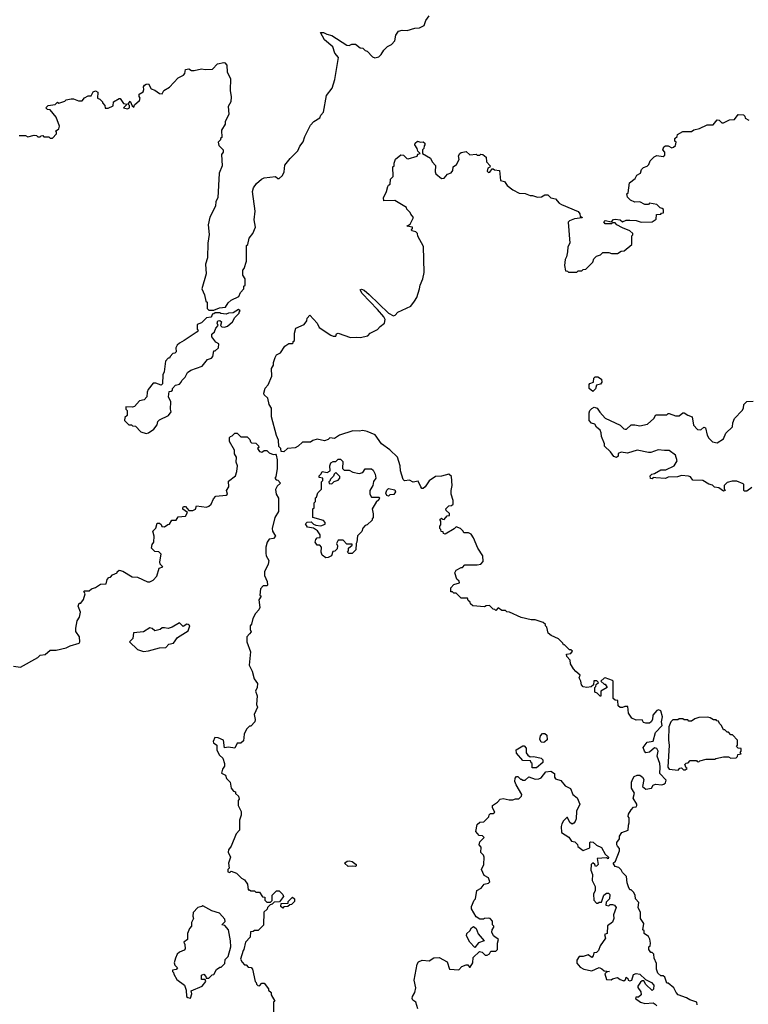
# Model space of a CAD drawing. Extents: x 2386423 to 2568864, y 578392 to 761999.
# Tile 184 of 256: x 2398308 to 2404227, y 688639 to 696642. Entities that reach past the tile are written whole.
import ezdxf

# ---------------------------------------------------------------- set-up
doc = ezdxf.new("R2010")
doc.units = 0

msp = doc.modelspace()

# ---------------------------------------------------------------- linework, layer by layer
at = {"layer": '0CON05XD'}
for points in [[(2398305, 695700), (2398355, 695700), (2398375, 695690), (2398425, 695702.5), (2398445, 695700), (2398455, 695690), (2398475, 695690), (2398481.7, 695698.3), (2398495, 695700), (2398505, 695690), (2398545, 695690), (2398555, 695680), (2398575, 695680), (2398607, 695713), (2398607.5, 695727.5), (2398600, 695735), (2398626.4, 695753.6), (2398632.5, 695775), (2398605, 695850), (2398555, 695910), (2398533, 695913), (2398520, 695925), (2398540, 695945), (2398557, 695947), (2398595, 695952.5), (2398615, 695970), (2398627, 695963), (2398675, 695980), (2398685, 695990), (2398725, 695997.5), (2398745, 695997.5), (2398787, 695983), (2398815, 695982.5), (2398835, 696007.5), (2398865, 696022.5), (2398888.3, 696021.7), (2398903.6, 696056.4), (2398925, 696062.5), (2398941.7, 696051.7), (2398940, 696005), (2398960, 695995), (2398980, 695975), (2398980, 695965), (2399000, 695945), (2399001.7, 695921.7), (2399027, 695923), (2399068.3, 695941.7), (2399070, 695975), (2399115, 696000), (2399125, 696000), (2399151.7, 695961.7), (2399180, 695955), (2399150, 695925), (2399185, 695917.5), (2399200, 695925), (2399200, 695945), (2399190, 695955), (2399205, 695980), (2399221.7, 695941.7), (2399235, 695930), (2399241.7, 695948.3), (2399280, 695985), (2399287.5, 696005), (2399278.3, 696018.3), (2399277.5, 696035), (2399310, 696055), (2399317.5, 696075), (2399312.5, 696095), (2399320.7, 696109.3), (2399335, 696117.5), (2399355, 696120), (2399375, 696080), (2399405, 696070), (2399443, 696043), (2399465, 696040), (2399480, 696065), (2399525, 696092.5), (2399595, 696170), (2399640, 696190), (2399650, 696205), (2399655, 696237.5), (2399683, 696243), (2399705, 696230), (2399725, 696230), (2399785, 696242.5), (2399815, 696237.5), (2399875, 696240), (2399915, 696282.5), (2399965, 696292.5), (2399975, 696290), (2399991.7, 696271.7), (2399992.5, 696215), (2400020, 696165), (2400016.7, 696065), (2400026.7, 696015), (2400023.3, 695975), (2400002.5, 695935), (2400007.5, 695875), (2400000, 695855), (2399977.5, 695815), (2399977, 695793), (2399947.5, 695745), (2399950, 695685), (2399940, 695675), (2399940, 695665), (2399920, 695645), (2399925, 695620), (2399960, 695585), (2399960, 695565), (2399947.5, 695545), (2399952.5, 695455), (2399927.5, 695395), (2399916.4, 695193.6), (2399902.5, 695165), (2399897.5, 695125), (2399853, 695037), (2399840, 694975), (2399847.5, 694895), (2399837.5, 694825), (2399832.5, 694705), (2399817.5, 694655), (2399822.5, 694575), (2399787.5, 694455), (2399810, 694405), (2399820, 694355), (2399830, 694345), (2399830, 694295), (2399845, 694280), (2399885, 694280), (2399930.7, 694299.3), (2399980, 694305), (2400000.7, 694339.3), (2400025, 694363.3), (2400087.7, 694392.3), (2400102.5, 694425), (2400130, 694455), (2400130, 694475), (2400140, 694485), (2400140, 694535), (2400120, 694565), (2400120, 694605), (2400131.7, 694618.3), (2400151.7, 694678.3), (2400150, 694805), (2400160, 694815), (2400173.3, 694865), (2400202.5, 694905), (2400222.5, 694955), (2400212.5, 695015), (2400220, 695085), (2400200, 695245), (2400207.5, 695275), (2400230.7, 695309.3), (2400273.6, 695346.4), (2400295, 695357.5), (2400385, 695367.5), (2400405, 695350), (2400415, 695350), (2400442.5, 695375), (2400456.2, 695405), (2400461.7, 695458.3), (2400505, 695513.3), (2400566.2, 695575), (2400584, 695615), (2400611.2, 695648.8), (2400625, 695692.5), (2400670, 695785), (2400697.5, 695815), (2400746.4, 695843.6), (2400753, 695867), (2400775, 695890), (2400801.2, 696025), (2400846.7, 696085), (2400868.8, 696155), (2400897.5, 696335), (2400869.3, 696369.3), (2400850.7, 696420.7), (2400785, 696476.7), (2400751.7, 696538.3), (2400775, 696537.5), (2400803, 696523), (2400845, 696513.3), (2400965, 696433.3), (2400985, 696432.5), (2401007, 696443), (2401035, 696442.5), (2401073, 696413), (2401095, 696410), (2401115, 696390), (2401130, 696385), (2401175, 696340), (2401193, 696333), (2401225, 696340), (2401245, 696360), (2401267, 696393), (2401297, 696423), (2401329.3, 696440.7), (2401355, 696470), (2401363, 696517), (2401385, 696547.5), (2401415, 696557.5), (2401455, 696552.5), (2401517, 696573), (2401555, 696576.7), (2401592.5, 696595), (2401607.5, 696635), (2401635, 696672.5)], [(2403510, 690565), (2403508.8, 690595), (2403487.5, 690655), (2403495.7, 690695), (2403485, 690716.7), (2403465, 690723.3), (2403425, 690688.8), (2403395, 690683.3), (2403382.5, 690695), (2403372.5, 690725), (2403405, 690770), (2403453, 690777), (2403471.7, 690848.3), (2403525.8, 690905), (2403522.5, 690935), (2403529.2, 690975), (2403515, 691023.3), (2403497.5, 691032.5), (2403483.6, 691026.4), (2403451.7, 690988.3), (2403447.5, 690955), (2403437.5, 690935), (2403425, 690922.5), (2403395, 690922.5), (2403375, 690930), (2403365, 690950), (2403315, 690947.5), (2403280, 690965), (2403252.5, 691005), (2403248.3, 691058.3), (2403225, 691060), (2403205, 691050), (2403185, 691050), (2403170, 691065), (2403168.3, 691108.3), (2403145, 691110), (2403130, 691125), (2403130, 691265), (2403125, 691270), (2403065, 691292.5), (2403055, 691290), (2403030, 691265), (2403055, 691240), (2403065, 691240), (2403080, 691215), (2403030, 691185), (2403030, 691145), (2403025, 691140), (2402998.3, 691168.3), (2402980, 691175), (2402980, 691215), (2402988.3, 691221.7), (2402991.7, 691238.3), (2403010, 691255), (2402997, 691267), (2402971.7, 691268.3), (2402970, 691235), (2402951.7, 691218.3), (2402915, 691212.5), (2402885, 691220), (2402872.5, 691235), (2402867.5, 691265), (2402853.6, 691293.6), (2402860, 691315), (2402825, 691342.5), (2402807.5, 691365), (2402782.5, 691405), (2402780, 691435), (2402752.5, 691465), (2402750, 691485), (2402785, 691490), (2402798.3, 691508.3), (2402785, 691520), (2402775, 691520), (2402735, 691560), (2402725, 691560), (2402720, 691575), (2402685, 691610), (2402625, 691637.5), (2402600, 691655), (2402590, 691705), (2402580, 691715), (2402580, 691725), (2402561.7, 691741.7), (2402495, 691762.5), (2402463.6, 691763.6), (2402383, 691783), (2402287, 691827), (2402265, 691830), (2402255, 691840), (2402225, 691840), (2402195, 691860), (2402175, 691840), (2402168.3, 691848.3), (2402155, 691850), (2402125, 691880), (2402098.3, 691878.3), (2402085, 691870), (2401988.3, 691878.3), (2401970, 691895), (2401968.3, 691908.3), (2401951.7, 691921.7), (2401945, 691940), (2401895, 691940), (2401855, 691980), (2401835, 691980), (2401825, 691990), (2401811.7, 691991.7), (2401810, 692025), (2401835, 692050), (2401880, 692065), (2401878.3, 692078.3), (2401860, 692095), (2401843.3, 692145), (2401853.6, 692166.4), (2401895, 692190), (2401905, 692190), (2401925, 692210), (2402025, 692210), (2402055, 692217.5), (2402071.7, 692238.3), (2402070, 692285), (2402030, 692345), (2401995, 692430), (2401975, 692460), (2401955, 692470), (2401915, 692470), (2401910, 692485), (2401890, 692505), (2401855, 692520), (2401837, 692503), (2401765, 692460), (2401750, 692465), (2401748.3, 692478.3), (2401731.7, 692481.7), (2401728.3, 692498.3), (2401720, 692505), (2401720, 692525), (2401730, 692535), (2401730, 692565), (2401721.7, 692578.3), (2401735, 692590), (2401741.7, 692581.7), (2401755, 692580), (2401781.7, 692608.3), (2401798.3, 692611.7), (2401798.3, 692628.3), (2401771.7, 692651.7), (2401770, 692665), (2401795, 692690), (2401817, 692693), (2401830, 692705), (2401830, 692735), (2401812.5, 692785), (2401812.5, 692815), (2401822.5, 692855), (2401815, 692930), (2401795, 692947.5), (2401735, 692932.5), (2401685, 692930), (2401635, 692892.5), (2401602.5, 692845), (2401585, 692830), (2401575, 692832.5), (2401567.5, 692845), (2401545, 692890), (2401505, 692882.5), (2401475, 692900), (2401435, 692893.3), (2401423.6, 692903.6), (2401402.5, 692975), (2401400, 693015), (2401376.1, 693086.1), (2401315, 693146.7), (2401247.5, 693195), (2401195, 693266.7), (2401130, 693295), (2401095, 693303.8), (2401065, 693297.5), (2401015, 693301.2), (2400905, 693264), (2400865, 693237.5), (2400828.3, 693241.7), (2400815, 693230), (2400785, 693220), (2400725, 693232.5), (2400688.3, 693221.7), (2400671.7, 693208.3), (2400605, 693207.5), (2400570, 693175), (2400545, 693162.5), (2400482.5, 693157.5), (2400455, 693130), (2400431.7, 693131.7), (2400430, 693155), (2400413, 693173), (2400410, 693225), (2400393, 693263), (2400352.5, 693415), (2400352.5, 693485), (2400333.3, 693515), (2400322.5, 693565), (2400295, 693592.5), (2400290, 693605), (2400303, 693647), (2400327.5, 693675), (2400357.5, 693745), (2400353.6, 693806.4), (2400370, 693835), (2400370, 693855), (2400383, 693897), (2400393.6, 693916.4), (2400427, 693933), (2400460.7, 693989.3), (2400495, 694010), (2400525, 694010), (2400530, 694015), (2400530, 694025), (2400540, 694035), (2400540, 694095), (2400552.5, 694135), (2400620, 694165), (2400640, 694195), (2400643, 694217), (2400665, 694240), (2400723.8, 694175), (2400740.5, 694140.5), (2400835, 694077.5), (2400855, 694070), (2400875, 694070), (2400881.7, 694088.3), (2400895, 694092.5), (2400995, 694057.5), (2401045, 694062.5), (2401075, 694057.5), (2401135, 694073.3), (2401155, 694092.5), (2401215, 694122.5), (2401235, 694147.5), (2401272.5, 694175), (2401278, 694205), (2401266.4, 694226.4), (2401215.4, 694285.4), (2401090, 694415), (2401073.3, 694445), (2401085, 694452.5), (2401105, 694443.3), (2401147, 694407), (2401305, 694256.7), (2401345, 694233.3), (2401359.3, 694240.7), (2401380, 694265), (2401486.1, 694313.9), (2401515, 694352.5), (2401533.3, 694385), (2401556.7, 694455), (2401560, 694485), (2401582.5, 694535), (2401593.6, 694586.4), (2401589.3, 694799.3), (2401543, 694883), (2401540, 694905), (2401525, 694917.5), (2401492.5, 694925), (2401490, 694935), (2401500, 694945), (2401500, 694955), (2401453, 694963), (2401480, 694980), (2401507.5, 695035), (2401485, 695060), (2401480, 695075), (2401451.7, 695101.7), (2401450, 695115), (2401355, 695172.5), (2401265, 695170), (2401262.5, 695195), (2401287.5, 695245), (2401297.5, 695285), (2401303.3, 695296.7), (2401317.5, 695305), (2401320, 695345), (2401341.7, 695368.3), (2401340, 695445), (2401350, 695455), (2401350, 695475), (2401361.7, 695508.3), (2401405, 695542.5), (2401425, 695540), (2401453.6, 695513.6), (2401465, 695510), (2401536.4, 695533.6), (2401541.7, 695548.3), (2401560, 695555), (2401541.7, 695571.7), (2401537.5, 695595), (2401517.5, 695625), (2401521.7, 695638.3), (2401540, 695655), (2401565, 695647.5), (2401585, 695650), (2401598.3, 695638.3), (2401600, 695625), (2401593, 695617), (2401590, 695595), (2401580, 695585), (2401580, 695555), (2401646.4, 695516.4), (2401660, 695485), (2401686.4, 695456.4), (2401683.3, 695405), (2401689.3, 695389.3), (2401735, 695350), (2401755, 695352.5), (2401783.9, 695386.1), (2401813, 695397), (2401827.5, 695415), (2401830, 695445), (2401855.9, 695464.1), (2401876.7, 695505), (2401873.6, 695536.4), (2401882.5, 695555), (2401895, 695563.3), (2401935, 695570), (2401965, 695542.5), (2402015, 695547.5), (2402025, 695540), (2402045, 695540), (2402055, 695547.5), (2402070, 695545), (2402097.5, 695525), (2402100, 695485), (2402130, 695455), (2402128.3, 695441.7), (2402110, 695435), (2402105, 695410), (2402115, 695400), (2402128.3, 695401.7), (2402145, 695430), (2402155, 695430), (2402165, 695420), (2402206.7, 695416.7), (2402212.5, 695335), (2402246.1, 695326.1), (2402267.5, 695295), (2402315, 695257.5), (2402365, 695232.5), (2402415, 695230), (2402455, 695212.5), (2402475, 695212.5), (2402515, 695200), (2402547, 695203), (2402575, 695217.5), (2402597, 695217), (2402623, 695193), (2402660, 695185), (2402690.7, 695150.7), (2402709.3, 695139.3), (2402845, 695082.5), (2402857.5, 695065), (2402861.7, 695041.7), (2402875, 695040), (2402878.3, 695031.7), (2402815, 695022.5), (2402773, 695007), (2402762.5, 694995), (2402777.5, 694825), (2402760, 694795), (2402757.5, 694755), (2402750, 694715), (2402738.3, 694691.7), (2402732.5, 694645), (2402741.7, 694601.7), (2402758.3, 694598.3), (2402765, 694590), (2402835, 694590), (2402845, 694600), (2402875, 694600), (2402885, 694610), (2402907, 694613), (2402965, 694670), (2402973, 694697), (2402995, 694720), (2403025, 694730), (2403045, 694750), (2403095, 694750), (2403115, 694740), (2403165, 694740), (2403195, 694760), (2403218.3, 694761.7), (2403280, 694815), (2403280, 694885), (2403288.3, 694891.7), (2403290, 694905), (2403265, 694926.7), (2403205, 694950), (2403160, 694975), (2403145, 694990), (2403125, 694990), (2403115, 694982.5), (2403065, 694983.3), (2403052.5, 694997.5), (2403065, 695010), (2403115, 695000), (2403133, 695017), (2403145, 695020), (2403186.2, 695016.2), (2403205, 695000), (2403235, 695013.3), (2403265, 695013.3), (2403315, 695008.8), (2403357, 694997), (2403445, 694997.5), (2403478.3, 695021.7), (2403481.7, 695058.3), (2403515, 695060), (2403521.7, 695068.3), (2403538.3, 695071.7), (2403538.3, 695098.3), (2403528.3, 695108.3), (2403511.7, 695111.7), (2403485, 695140), (2403425, 695150), (2403415, 695140), (2403385, 695140), (2403345, 695160), (2403305, 695157.5), (2403270, 695175), (2403245, 695200), (2403240, 695225), (2403250, 695235), (2403262.5, 695315), (2403308.3, 695351.7), (2403321.7, 695378.3), (2403350, 695395), (2403360, 695425), (2403375, 695440), (2403405, 695450), (2403420, 695465), (2403430, 695495), (2403463, 695527), (2403485, 695537.5), (2403535, 695530), (2403548.3, 695541.7), (2403550, 695565), (2403532.5, 695585), (2403540.7, 695609.3), (2403555, 695617.5), (2403575, 695617.5), (2403605, 695600), (2403620, 695605), (2403635, 695620), (2403640, 695645), (2403630, 695655), (2403630, 695675), (2403648.3, 695691.7), (2403651.7, 695708.3), (2403695, 695733.3), (2403765, 695733.3), (2403785, 695746.7), (2403831.7, 695758.3), (2403893, 695787), (2403941.7, 695788.3), (2403975, 695827.5), (2403990, 695825), (2404013, 695803), (2404025, 695802.5), (2404073, 695827), (2404115, 695830), (2404145, 695870), (2404188.3, 695868.3), (2404198.3, 695858.3), (2404201.7, 695841.7), (2404230, 695825)], [(2399335, 693277.5), (2399355, 693282.5), (2399396.4, 693313.6), (2399425, 693350), (2399430, 693375), (2399445, 693390), (2399516.1, 693423.9), (2399537.5, 693455), (2399532.5, 693475), (2399536.4, 693536.4), (2399517.5, 693575), (2399521.7, 693618.3), (2399538.3, 693621.7), (2399548.3, 693631.7), (2399550, 693645), (2399575, 693670), (2399605, 693680), (2399620, 693695), (2399625, 693710), (2399652.5, 693735), (2399670, 693775), (2399698.3, 693791.7), (2399790, 693825), (2399835, 693880), (2399865, 693890), (2399877.5, 693905), (2399885, 693950), (2399895, 693950), (2399922.5, 693975), (2399927, 694007), (2399901.7, 694021.7), (2399870, 694065), (2399870, 694085), (2399890, 694105), (2399900, 694135), (2399920, 694155), (2399912.5, 694175), (2399917, 694193), (2399935, 694196.7), (2399946.1, 694186.1), (2399940, 694155), (2399950, 694145), (2399973, 694143), (2399995, 694150), (2400037.5, 694185), (2400055, 694220), (2400090, 694255), (2400090, 694265), (2400100, 694275), (2400085, 694286.7), (2400041.7, 694258.3), (2400005, 694257.5), (2399985, 694247.5), (2399943, 694253), (2399935, 694260), (2399895, 694260), (2399885, 694250), (2399871.7, 694248.3), (2399870, 694235), (2399860, 694225), (2399825, 694217.5), (2399785, 694177.5), (2399750, 694165), (2399750, 694125), (2399757.5, 694115), (2399750, 694105), (2399645, 694033.3), (2399605, 694013.3), (2399587.5, 693995), (2399577.5, 693975), (2399578.3, 693941.7), (2399568.3, 693931.7), (2399551.7, 693928.3), (2399530, 693905), (2399525, 693890), (2399515, 693890), (2399493, 693867), (2399481.7, 693778.3), (2399470, 693755), (2399467.5, 693682.5), (2399458.3, 693671.7), (2399415, 693687.5), (2399393, 693687), (2399352.5, 693635), (2399342.5, 693615), (2399340, 693575), (2399318.3, 693551.7), (2399280, 693545), (2399241.7, 693498.3), (2399225, 693492.5), (2399170, 693495), (2399170, 693475), (2399180, 693465), (2399180, 693425), (2399161.7, 693408.3), (2399160, 693385), (2399195, 693350), (2399215, 693350), (2399225, 693340), (2399248.3, 693338.3), (2399293, 693293), (2399335, 693277.5)], [(2402965, 693620), (2402933.9, 693643.9), (2402933.6, 693676.4), (2402940, 693685), (2402970, 693695), (2402972.5, 693727.5), (2402981.7, 693738.3), (2403005, 693740), (2403035, 693720), (2403037.5, 693695), (2403025, 693680), (2402995, 693670), (2402985, 693640), (2402965, 693620)], [(2404255, 692840), (2404215, 692810), (2404195, 692810), (2404190, 692815), (2404190, 692865), (2404185, 692870), (2404135, 692890), (2404095, 692890), (2404055, 692880), (2404030, 692855), (2404030, 692825), (2404040, 692815), (2404025, 692810), (2403987, 692837), (2403953, 692843), (2403937, 692857), (2403906.7, 692866.7), (2403857, 692897), (2403775, 692900), (2403756.4, 692926.4), (2403741.7, 692931.7), (2403685, 692937.5), (2403653, 692927), (2403575, 692923.3), (2403553.6, 692913.6), (2403475, 692917.5), (2403455, 692920), (2403445, 692910), (2403431.7, 692911.7), (2403430, 692935), (2403443, 692947), (2403465, 692952.5), (2403515, 692983.3), (2403556.4, 692983.6), (2403625.9, 693014.1), (2403650, 693055), (2403635, 693102.5), (2403585, 693141.2), (2403545, 693138.8), (2403495, 693146.2), (2403435, 693123.3), (2403415, 693122.5), (2403325, 693143.3), (2403245, 693117.5), (2403193, 693127), (2403170, 693115), (2403170, 693095), (2403157, 693083), (2403135, 693092.5), (2403108.3, 693128.3), (2403060, 693175), (2403060, 693195), (2403033.6, 693253.6), (2403032.5, 693285), (2403022.5, 693305), (2402995, 693330), (2402980, 693355), (2402953, 693363), (2402933, 693383), (2402933.3, 693445), (2402940, 693465), (2402955, 693482.5), (2402975, 693492.5), (2403000, 693485), (2403020.7, 693450.7), (2403064.2, 693404.2), (2403186.1, 693346.1), (2403215, 693316.7), (2403226.4, 693313.6), (2403236.1, 693313.9), (2403275, 693350), (2403305, 693350), (2403345, 693340), (2403407, 693353), (2403459.3, 693400.7), (2403475, 693430), (2403565, 693430), (2403575, 693440), (2403585, 693440), (2403635, 693422.5), (2403665, 693422.5), (2403695, 693447.5), (2403705, 693447.5), (2403736.7, 693426.7), (2403770, 693415), (2403782.5, 693345), (2403815, 693310), (2403841.7, 693308.3), (2403865, 693330), (2403880, 693325), (2403892.5, 693265), (2403905, 693240), (2403935, 693210), (2403975, 693202.5), (2404026.4, 693233.6), (2404045, 693280), (2404098.3, 693331.7), (2404100, 693365), (2404115, 693400), (2404177.5, 693465), (2404187.5, 693485), (2404190, 693515), (2404215, 693537.5), (2404265, 693540)], [(2398256.7, 691386.7), (2398315, 691380), (2398455, 691457.5), (2398474.1, 691475.9), (2398515, 691483.3), (2398555, 691516.2), (2398605, 691518), (2398685, 691536.2), (2398718.8, 691551.2), (2398790, 691575), (2398797.5, 691585), (2398792.5, 691625), (2398765, 691670), (2398763.3, 691695), (2398774.2, 691755.8), (2398793.3, 691785), (2398803.3, 691825), (2398782.5, 691875), (2398791.7, 691898.3), (2398805, 691900), (2398825, 691930), (2398840, 691975), (2398830, 691995), (2398835, 692000), (2398871.7, 691998.3), (2398890, 692015), (2398925, 692027.5), (2398965, 692053.3), (2399010, 692055), (2399018.3, 692091.7), (2399031.7, 692108.3), (2399045, 692110), (2399061.7, 692128.3), (2399100, 692145), (2399100, 692155), (2399115, 692167.5), (2399145, 692160), (2399223, 692113), (2399265, 692110), (2399345, 692073.3), (2399365, 692073.3), (2399393.6, 692086.4), (2399422.5, 692117.5), (2399440, 692185), (2399470, 692195), (2399450, 692215), (2399447.5, 692235), (2399457, 692297), (2399437, 692317), (2399405, 692320), (2399377.5, 692345), (2399383.3, 692375), (2399397.5, 692395), (2399400, 692445), (2399390, 692485), (2399415, 692510), (2399425, 692550), (2399445, 692550), (2399458.3, 692538.3), (2399461.7, 692521.7), (2399485, 692520), (2399511.7, 692538.3), (2399525, 692540), (2399545, 692572.5), (2399580, 692575), (2399595, 692600), (2399655, 692607.5), (2399670, 692635), (2399633.9, 692663.9), (2399632.5, 692675), (2399640, 692685), (2399656.1, 692686.1), (2399682.5, 692652.5), (2399715, 692653.3), (2399736.4, 692663.6), (2399745, 692690), (2399825, 692680), (2399845, 692687.5), (2399862.5, 692705), (2399883, 692747), (2399901.7, 692768.3), (2399985, 692777.5), (2399996.1, 692783.9), (2399987.5, 692815), (2400006.7, 692845), (2400005, 692890), (2400060, 692935), (2400071.7, 692968.3), (2400077.5, 693015), (2400067.5, 693045), (2400070, 693085), (2400053, 693113), (2400051.7, 693141.7), (2400012.5, 693212.5), (2400012.5, 693245), (2400020, 693255), (2400035, 693260), (2400055, 693280), (2400075, 693280), (2400105, 693250), (2400155, 693250), (2400178.3, 693228.3), (2400181.7, 693211.7), (2400191.7, 693201.7), (2400225, 693200), (2400248.3, 693178.3), (2400250, 693165), (2400240, 693155), (2400255, 693132.5), (2400275, 693127.5), (2400295, 693140), (2400315, 693140), (2400335, 693120), (2400368.3, 693108.3), (2400385, 693110), (2400391.7, 693101.7), (2400400, 693065), (2400400, 692995), (2400390, 692925), (2400380, 692915), (2400391.7, 692901.7), (2400405, 692900), (2400427.5, 692875), (2400400.7, 692849.3), (2400387, 692823), (2400392.5, 692785), (2400411.7, 692751.7), (2400410, 692645), (2400380, 692595), (2400360, 692505), (2400362.5, 692485), (2400386.7, 692445), (2400370, 692425), (2400335, 692420), (2400317.5, 692395), (2400307.5, 692355), (2400307.5, 692305), (2400310, 692285), (2400332.5, 692245), (2400327.5, 692215), (2400297.5, 692155), (2400297.5, 692125), (2400317.5, 692075), (2400320, 692045), (2400315, 692040), (2400285, 692040), (2400263, 692017), (2400260, 691965), (2400270, 691955), (2400250, 691925), (2400260, 691865), (2400250, 691845), (2400222.5, 691815), (2400202.5, 691775), (2400191.7, 691728.3), (2400180, 691715), (2400180, 691685), (2400187.5, 691665), (2400175, 691650), (2400152.5, 691625), (2400153.6, 691583.6), (2400183, 691503), (2400173.3, 691395), (2400197, 691347), (2400213, 691283), (2400240, 691245), (2400236.7, 691215), (2400222.5, 691185), (2400236.7, 691145), (2400232.5, 691075), (2400240, 691055), (2400212.5, 690995), (2400220, 690955), (2400217.5, 690935), (2400185, 690900), (2400175, 690900), (2400150, 690875), (2400132.5, 690835), (2400125, 690780), (2400105, 690760), (2400075, 690760), (2400055, 690720), (2400005, 690727.5), (2399973, 690723), (2399962.5, 690785), (2399920, 690805), (2399893.9, 690806.1), (2399880, 690775), (2399883.3, 690763.3), (2399910, 690745), (2399910, 690705), (2399930, 690665), (2399958.3, 690638.3), (2399972.5, 690595), (2399972.5, 690575), (2399955, 690550), (2399948.3, 690518.3), (2399980, 690500), (2399987.5, 690475), (2400017.5, 690445), (2400026.4, 690396.4), (2400045, 690370), (2400060, 690365), (2400061.7, 690351.7), (2400085, 690330), (2400090, 690305), (2400082.5, 690295), (2400082.5, 690255), (2400107.5, 690205), (2400106.7, 690175), (2400093.3, 690135), (2400093.3, 690055), (2400067.5, 690025), (2400027, 689923), (2400003.3, 689895), (2400002.5, 689875), (2400020, 689835), (2400003.3, 689785), (2400010, 689745), (2400000, 689735), (2400000, 689715), (2400015, 689710), (2400025, 689720)], [(2400795, 692267.5), (2400765, 692290), (2400757.5, 692315), (2400760, 692355), (2400745, 692370), (2400725, 692370), (2400707.5, 692395), (2400713, 692417), (2400725, 692430), (2400748.3, 692431.7), (2400750, 692455), (2400726.4, 692486.4), (2400695, 692510), (2400647, 692517), (2400630, 692545), (2400643, 692557), (2400675, 692560), (2400695, 692540), (2400715, 692532.5), (2400755, 692527.5), (2400788.3, 692541.7), (2400790, 692555), (2400775, 692570), (2400690, 692595), (2400690, 692665), (2400700, 692675), (2400700, 692715), (2400710, 692725), (2400710, 692755), (2400718.3, 692761.7), (2400730, 692795), (2400760, 692825), (2400760, 692885), (2400770, 692895), (2400770, 692915), (2400741.7, 692921.7), (2400740, 692935), (2400758.3, 692951.7), (2400765, 692970), (2400805, 692962.5), (2400830, 692975), (2400827.5, 693015), (2400835, 693040), (2400855, 693050), (2400875, 693050), (2400895, 693070), (2400915, 693070), (2400931.7, 693051.7), (2400930, 692995), (2400945, 692980), (2400985, 692980), (2401013, 692963), (2401065, 692952.5), (2401095, 692960), (2401115, 692990), (2401165, 692990), (2401179.3, 692979.3), (2401197, 692947), (2401200, 692915), (2401183, 692887), (2401177.5, 692855), (2401153.3, 692815), (2401153.3, 692785), (2401165, 692760), (2401225, 692760), (2401230, 692755), (2401225, 692740), (2401205, 692720), (2401170, 692665), (2401180, 692625), (2401180, 692595), (2401170, 692585), (2401170, 692575), (2401130, 692535), (2401115, 692530), (2401095, 692510), (2401087, 692483), (2401053, 692447), (2401047.5, 692395), (2401040, 692385), (2401038.3, 692331.7), (2401008.3, 692301.7), (2400981.7, 692301.7), (2400970, 692315), (2400980, 692325), (2400980, 692345), (2401008.3, 692371.7), (2401008.3, 692378.3), (2400965, 692380), (2400935, 692410), (2400895, 692410), (2400882.5, 692385), (2400890, 692365), (2400888.3, 692341.7), (2400868.3, 692321.7), (2400851.7, 692318.3), (2400840, 692285), (2400815, 692270), (2400795, 692267.5)], [(2400845, 692870), (2400861.7, 692888.3), (2400895, 692900), (2400910, 692915), (2400908.3, 692928.3), (2400875, 692960), (2400861.7, 692948.3), (2400858.3, 692931.7), (2400831.7, 692908.3), (2400828.3, 692891.7), (2400820, 692885), (2400821.7, 692871.7), (2400845, 692870)], [(2401305, 692770), (2401290, 692775), (2401283, 692793), (2401291.7, 692818.3), (2401305, 692830), (2401355, 692820), (2401360, 692805), (2401348.3, 692781.7), (2401315, 692780), (2401305, 692770)], [(2399315, 691507.5), (2399355, 691512.5), (2399445, 691537.5), (2399495, 691540), (2399520, 691565), (2399556.1, 691573.9), (2399590.7, 691619.3), (2399676.4, 691673.6), (2399690, 691715), (2399677, 691727), (2399665, 691727.5), (2399635, 691710), (2399605, 691740), (2399547, 691703), (2399515, 691692.5), (2399485, 691700), (2399465, 691697.5), (2399450, 691685), (2399405, 691673.3), (2399385, 691692.5), (2399365, 691700), (2399315, 691667.5), (2399231.7, 691658.3), (2399227, 691613), (2399200, 691585), (2399265, 691522.5), (2399315, 691507.5)], [(2403657.5, 690542.5), (2403671.7, 690558.3), (2403685, 690560), (2403700, 690545), (2403715, 690543.3), (2403730, 690555), (2403721.7, 690561.7), (2403711.7, 690588.3), (2403721.7, 690598.3), (2403738.3, 690601.7), (2403755, 690620), (2403805, 690620), (2403811.7, 690611.7), (2403825, 690610), (2403833, 690617), (2403885, 690630), (2403955, 690630), (2403963, 690637), (2404025, 690650), (2404065, 690650), (2404085, 690640), (2404128.3, 690641.7), (2404138.3, 690651.7), (2404141.7, 690668.3), (2404170, 690675), (2404160, 690685), (2404170, 690695), (2404168.3, 690718.3), (2404145, 690720), (2404130, 690735), (2404140, 690745), (2404140, 690785), (2404098.3, 690828.3), (2404085, 690830), (2404065, 690850), (2404055, 690850), (2404035, 690870), (2404025, 690870), (2404010, 690905), (2403991.7, 690921.7), (2403985, 690940), (2403971.7, 690941.7), (2403965, 690950), (2403945, 690950), (2403917, 690967), (2403895, 690972.5), (2403825, 690970), (2403791.7, 690958.3), (2403765, 690940), (2403745, 690940), (2403735, 690950), (2403705, 690950), (2403695, 690960), (2403665, 690960), (2403655, 690950), (2403615, 690950), (2403597.5, 690935), (2403580, 690895), (2403578, 690785), (2403582.9, 690745), (2403573.3, 690565), (2403585, 690550), (2403657.5, 690542.5)], [(2402565, 690767.5), (2402545, 690770), (2402533.6, 690793.6), (2402538.3, 690821.7), (2402555, 690840), (2402575, 690840), (2402590, 690825), (2402591.7, 690788.3), (2402575, 690772.5), (2402565, 690767.5)], [(2402505, 690560), (2402471.7, 690561.7), (2402470, 690595), (2402461.7, 690601.7), (2402458.3, 690618.3), (2402395, 690620), (2402345, 690680), (2402341.7, 690708.3), (2402395, 690740), (2402405, 690740), (2402421.7, 690721.7), (2402423.6, 690683.6), (2402435, 690662.5), (2402455, 690650), (2402485, 690652.5), (2402545, 690640), (2402557.5, 690625), (2402557, 690603), (2402505, 690560)], [(2401541.7, 688601.7), (2401526.1, 688656.1), (2401502.9, 688672.9), (2401496.2, 688685), (2401497.7, 688702.3), (2401517.5, 688735), (2401526.4, 688773.6), (2401511.2, 688835), (2401536.9, 688965), (2401546.6, 688983.4), (2401577, 688997), (2401635, 688993.3), (2401673, 689017), (2401715, 689020), (2401780, 688985), (2401800, 688925), (2401875, 688920), (2401900, 688945), (2401935, 688960), (2401948.3, 688958.3), (2401961.7, 688941.7), (2401968.3, 688941.7), (2401990, 688975), (2401991.7, 689018.3), (2402043, 689067), (2402065, 689062.5), (2402088.3, 689038.3), (2402105, 689037.5), (2402125, 689050), (2402135, 689070), (2402175, 689070), (2402190, 689085), (2402190, 689135), (2402197.5, 689165), (2402155.8, 689195.8), (2402144, 689225), (2402146.7, 689243.3), (2402160, 689265), (2402160, 689275), (2402150, 689285), (2402150, 689315), (2402130, 689335), (2402115, 689340), (2402083, 689337), (2402075, 689330), (2402045, 689330), (2402015, 689350), (2401977.5, 689415), (2401977.5, 689435), (2402000, 689485), (2402010, 689495), (2402022.5, 689565), (2402056.4, 689583.6), (2402080, 689615), (2402115, 689622.5), (2402127.5, 689635), (2402116.4, 689666.4), (2402080, 689685), (2402060, 689735), (2402077.5, 689775), (2402080, 689835), (2402075, 689850), (2402053, 689873), (2402057.5, 689915), (2402040, 689935), (2402045, 689960), (2402080, 689995), (2402067, 690007), (2402041.7, 690011.7), (2402014.1, 690044.1), (2402025, 690100), (2402045, 690120), (2402078.3, 690121.7), (2402118.3, 690161.7), (2402121.7, 690178.3), (2402131.7, 690188.3), (2402155, 690190), (2402168.3, 690201.7), (2402150, 690235), (2402150, 690255), (2402189.3, 690280.7), (2402210, 690305), (2402235, 690312.5), (2402285, 690300), (2402315, 690300), (2402335, 690310), (2402361.7, 690308.3), (2402385, 690330), (2402387.5, 690345), (2402341.7, 690421.7), (2402330.7, 690450.7), (2402333, 690477), (2402345, 690490), (2402355, 690490), (2402375, 690470), (2402385, 690470), (2402395, 690460), (2402415, 690460), (2402445, 690487.5), (2402495, 690470), (2402525, 690472.5), (2402545, 690480), (2402581.7, 690528.3), (2402623, 690533), (2402652.5, 690515), (2402652.5, 690485), (2402660.7, 690470.7), (2402705, 690457.5), (2402740, 690415), (2402783, 690393), (2402802.5, 690345), (2402837, 690317), (2402857.5, 690265), (2402830.7, 690209.3), (2402827.5, 690145), (2402820, 690125), (2402810, 690110), (2402795, 690102.5), (2402777, 690117), (2402758.3, 690158.3), (2402751.7, 690158.3), (2402725, 690130), (2402712.5, 690105), (2402707.5, 690085), (2402710, 690035), (2402768.3, 689998.3), (2402790, 689965), (2402818.3, 689958.3), (2402838.3, 689938.3), (2402841.7, 689921.7), (2402885, 689890), (2402938.3, 689911.7), (2402940, 689955), (2402945, 689960), (2402967, 689957), (2402993, 689933), (2403033, 689913), (2403065, 689860), (2403090, 689835), (2403087.5, 689822.5), (2403075, 689830), (2403000, 689825), (2403007.5, 689775), (2402995, 689762.5), (2402985, 689760), (2402980, 689775), (2402965, 689790), (2402950, 689775), (2402948.3, 689728.3), (2402962.5, 689695), (2402957.5, 689645), (2402983.3, 689595), (2402983.3, 689565), (2402968.8, 689535), (2402973.3, 689485), (2402995, 689460), (2403005, 689460), (2403015, 689470), (2403035, 689470), (2403052.5, 689525), (2403075, 689542.5), (2403091.7, 689541.7), (2403101.7, 689531.7), (2403100, 689495), (2403071.7, 689468.3), (2403070, 689445), (2403095, 689440), (2403105, 689450), (2403125, 689450), (2403140, 689445), (2403152.5, 689425), (2403132.5, 689365), (2403133.3, 689335), (2403123.6, 689306.4), (2403083, 689277), (2403080, 689215), (2403060, 689205), (2403067.5, 689175), (2403022.5, 689115), (2403010, 689075), (2402995, 689060), (2402971.7, 689058.3), (2402967, 689033), (2402955, 689020), (2402925, 689040), (2402885, 689027.5), (2402851.7, 689028.3), (2402833, 688997), (2402833, 688973), (2402860.7, 688940.7), (2402890, 688925), (2402955, 688911.2), (2403015, 688937.5), (2403038.3, 688928.3), (2403055, 688910), (2403100, 688905), (2403075, 688900), (2403062.5, 688887.5), (2403075, 688840), (2403111.7, 688838.3), (2403123, 688847), (2403165, 688857.5), (2403185, 688840), (2403215, 688830), (2403228.3, 688841.7), (2403235, 688860), (2403248.3, 688848.3), (2403250, 688835), (2403265, 688830), (2403280, 688835), (2403295, 688880), (2403315, 688890), (2403345, 688882.5), (2403391.7, 688841.7), (2403440, 688815), (2403460, 688795), (2403457, 688763), (2403445, 688750), (2403395, 688800), (2403378.3, 688828.3), (2403365, 688830), (2403351.7, 688818.3), (2403330, 688785), (2403330, 688775), (2403355, 688740), (2403357.5, 688715), (2403335, 688697.5), (2403312.5, 688697.5), (2403310, 688685), (2403350, 688655), (2403385, 688644.4), (2403455, 688650), (2403471.2, 688641.2), (2403483.3, 688625)], [(2403812.5, 688635), (2403810, 688655), (2403752.5, 688675), (2403725, 688692.5), (2403657, 688717), (2403640, 688735), (2403623, 688773), (2403575, 688810), (2403565, 688810), (2403548.3, 688858.3), (2403535, 688870), (2403515, 688870), (2403493, 688893), (2403480, 688925), (2403481.7, 688971.7), (2403463, 689013), (2403460, 689045), (2403445, 689060), (2403435, 689060), (2403420, 689085), (2403420, 689105), (2403430, 689115), (2403432.5, 689135), (2403427, 689167), (2403415, 689190), (2403380, 689215), (2403380, 689235), (2403370, 689245), (2403377.5, 689295), (2403350, 689335), (2403350, 689385), (2403332.5, 689425), (2403337, 689467), (2403310, 689495), (2403307, 689527), (2403295, 689550), (2403275, 689570), (2403265, 689570), (2403253, 689593), (2403242.5, 689625), (2403237, 689677), (2403205, 689710), (2403193, 689733), (2403175, 689750), (2403145, 689760), (2403130, 689785), (2403148.3, 689801.7), (2403180, 689885), (2403180, 689905), (2403163, 689923), (2403160, 689935), (2403160, 689955), (2403180, 689985), (2403180, 690005), (2403200, 690035), (2403250, 690055), (2403252.5, 690095), (2403260, 690115), (2403260, 690155), (2403250, 690165), (2403252.5, 690185), (2403275, 690220), (2403295, 690240), (2403315, 690242.5), (2403322.5, 690255), (2403322.5, 690265), (2403292.5, 690315), (2403302.5, 690355), (2403277.5, 690395), (2403277.5, 690445), (2403288.3, 690471.7), (2403300.7, 690489.3), (2403325, 690502.5), (2403345, 690500), (2403367.5, 690485), (2403377.5, 690465), (2403368.3, 690408.3), (2403395, 690387.5), (2403440, 690395), (2403455, 690420), (2403473, 690427), (2403525, 690422.5), (2403541.7, 690428.3), (2403555, 690440), (2403559.3, 690459.3), (2403508.8, 690515), (2403510, 690565)], [(2401035, 689757.5), (2401015, 689762), (2400975, 689758.8), (2400946.7, 689785), (2400967.3, 689802.7), (2400985.7, 689805.7), (2401009.7, 689799.7), (2401040, 689775), (2401042.5, 689765), (2401035, 689757.5)], [(2400025, 689720), (2400070, 689705), (2400110, 689665), (2400135, 689650), (2400157.5, 689615), (2400165, 689570), (2400175, 689570), (2400185, 689560), (2400215, 689560), (2400225, 689550), (2400255, 689550), (2400281.7, 689511.7), (2400298.3, 689508.3), (2400300, 689485), (2400315, 689470), (2400345, 689470), (2400358.3, 689481.7), (2400360, 689525), (2400395, 689560), (2400415, 689560), (2400445, 689530), (2400450, 689515), (2400418.3, 689471.7), (2400375, 689470), (2400358.3, 689451.7), (2400341.7, 689448.3), (2400320, 689425), (2400318.3, 689411.7), (2400291.7, 689388.3), (2400288.3, 689281.7), (2400245, 689240), (2400215, 689240), (2400205, 689230), (2400181.7, 689228.3), (2400180, 689185), (2400142.5, 689145), (2400130, 689085), (2400123, 689077), (2400102.5, 689005), (2400115, 688980), (2400135, 688960), (2400148.3, 688958.3), (2400165, 688940), (2400188.3, 688938.3), (2400200, 688925), (2400220, 688825), (2400230, 688815), (2400231.7, 688801.7), (2400241.7, 688791.7), (2400255, 688790), (2400275, 688810), (2400295, 688810), (2400330, 688765), (2400330, 688755), (2400350, 688735), (2400350, 688715), (2400380, 688665), (2400370, 688655), (2400370, 688505)], [(2400445, 689420), (2400430, 689435), (2400431.7, 689458.3), (2400488.3, 689461.7), (2400490, 689475), (2400525, 689510), (2400540, 689495), (2400540, 689475), (2400515, 689450), (2400501.7, 689448.3), (2400485, 689432.5), (2400455, 689430), (2400445, 689420)], [(2399695, 688690), (2399707.5, 688725), (2399701.7, 688748.3), (2399790, 688785), (2399820, 688825), (2399815, 688840), (2399785, 688840), (2399783.8, 688876.2), (2399805, 688882.5), (2399820, 688865), (2399821.7, 688851.7), (2399845, 688852.5), (2399871.7, 688878.3), (2399885, 688880), (2399907, 688923), (2399935, 688940), (2399945, 688940), (2399975, 688970), (2399978.3, 689001.7), (2400001.7, 689028.3), (2400022.5, 689105), (2400020, 689155), (2400003.3, 689245), (2399975, 689280), (2399950, 689285), (2399977, 689313), (2399975, 689330), (2399930.7, 689380.7), (2399868.3, 689398.3), (2399795, 689440), (2399787, 689433), (2399753.9, 689426.1), (2399716.7, 689385), (2399713.8, 689355), (2399720, 689335), (2399703.3, 689305), (2399703.3, 689275), (2399686.4, 689253.6), (2399670, 689215), (2399670, 689165), (2399642.5, 689145), (2399650, 689125), (2399651.7, 689088.3), (2399645, 689080), (2399605, 689062.5), (2399587.5, 689045), (2399572.5, 689015), (2399563.3, 688975), (2399567.5, 688957.5), (2399590, 688935), (2399578.3, 688921.7), (2399550, 688915), (2399550, 688905), (2399558.3, 688898.3), (2399560, 688885), (2399585, 688840), (2399647.5, 688795), (2399660, 688755), (2399663, 688703), (2399673, 688693), (2399695, 688690)], [(2402005, 689100), (2401963.9, 689143.9), (2401936.7, 689195), (2401940, 689215), (2401965, 689236.7), (2401978.6, 689261.4), (2401995, 689270), (2402015.7, 689255.7), (2402031.9, 689211.9), (2402080, 689155), (2402035, 689137.5), (2402005, 689100)]]:
    msp.add_lwpolyline(points, dxfattribs=at)

doc.saveas('drawing.dxf')
